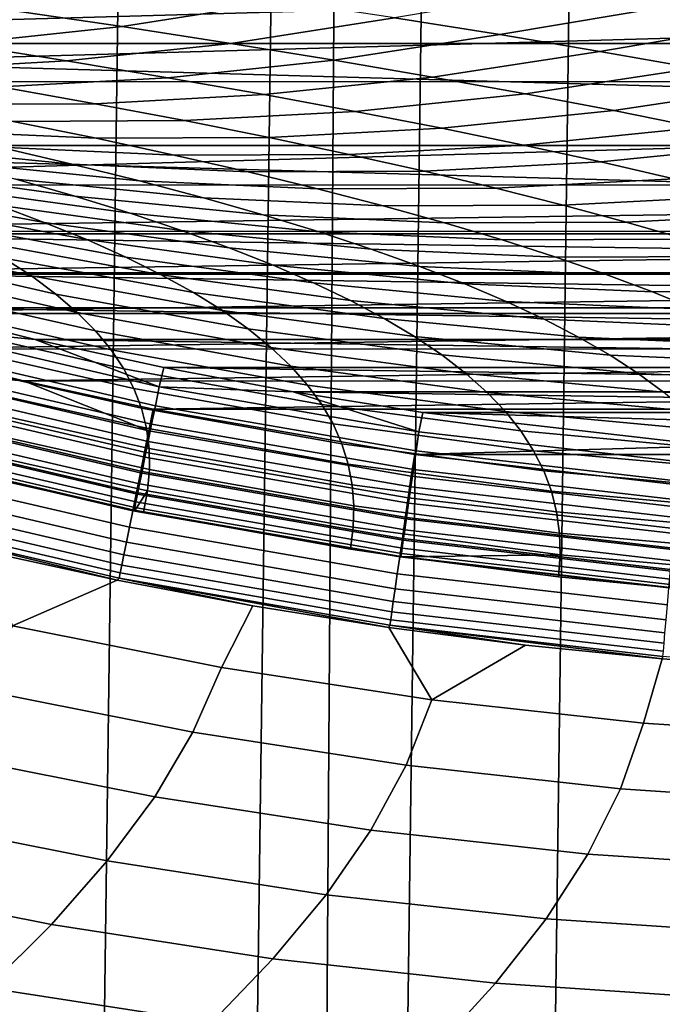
# Model space of a CAD drawing. Header units: metres. Extents: x -166 to 33, y -71 to 34.
# Tile 201 of 256: x 11.93 to 14.13, y -17.62 to -14.25. Entities that reach past the tile are written whole.
import ezdxf

# ---------------------------------------------------------------- set-up
doc = ezdxf.new("R2010")
doc.units = ezdxf.units.M
doc.layers.add('solid_12208131', color=7, linetype='CONTINUOUS')

msp = doc.modelspace()

# ---------------------------------------------------------------- linework, layer by layer
at = {"layer": 'solid_12208131'}
for points in [[(11.109608, -20.657166, -0.2), (11.653308, 20.361021, -0.2), (12.189622, 20.050842, -0.2), (11.653308, -20.361021, -0.2)], [(11.653308, -20.361021, -0.2), (12.189622, 20.050842, -0.2), (12.718188, 19.726845, -0.2), (12.189622, -20.050842, -0.2)], [(12.189622, -20.050842, -0.2), (12.718188, 19.726845, -0.2), (13.238109, 19.389509, -0.2), (12.718188, -19.726845, -0.2)], [(12.970695, -19.565378, -0.2), (12.718188, -19.726845, -0.2), (13.238109, 19.389509, -0.2)], [(12.970695, -19.565378, -0.2), (13.238109, 19.389509, -0.2), (13.748559, 19.039461, -0.2), (13.238109, -19.389509, -0.2)], [(13.238109, -19.389509, -0.2), (13.748559, 19.039461, -0.2), (14.248661, 18.677298, -0.2), (13.748559, -19.039461, -0.2)], [(13.748559, -19.039461, -0.2), (14.248661, 18.677298, -0.2), (14.738088, 18.3034, -0.2), (14.248661, -18.677298, -0.2)], [(22.894379, -13.932675, 136.449997), (9.00704, -14.328397, 136.449997), (8.202023, -13.932591, 136.449997)], [(22.894379, -13.932675, 136.449997), (22.089495, -14.328444, 136.449997), (9.00704, -14.328397, 136.449997)], [(8.122046, -14.057926, 136.199997), (8.936082, -14.458506, 136.199997), (22.969374, -14.058728, 136.199997)], [(8.936082, -14.458506, 136.199997), (22.155209, -14.459191, 136.199997), (22.969374, -14.058728, 136.199997)], [(12.281875, -14.270077, 187.536392), (12.835632, -14.182751, 187.716797), (12.436689, -14.125091, 189.384079), (11.889923, -14.212139, 189.196411)], [(13.215259, -14.24024, 186.045609), (13.576189, -14.297599, 184.370926), (14.203238, -14.19208, 184.233963), (13.841373, -14.135498, 185.905441)], [(12.65467, -14.327844, 185.87236), (13.215259, -14.24024, 186.045609), (12.835632, -14.182751, 187.716797), (12.281875, -14.270077, 187.536392)], [(13.576189, -14.297599, 184.370926), (13.919046, -14.35487, 182.693146), (14.547225, -14.248582, 182.559586), (14.203238, -14.19208, 184.233963)], [(11.725015, -14.329521, 187.35524), (12.281875, -14.270077, 187.536392), (11.889923, -14.212139, 189.196411), (11.340072, -14.271421, 189.007965)], [(13.008925, -14.385482, 184.204742), (13.576189, -14.297599, 184.370926), (13.215259, -14.24024, 186.045609), (12.65467, -14.327844, 185.87236)], [(13.919046, -14.35487, 182.693146), (14.244458, -14.412094, 181.012634), (14.873955, -14.305043, 180.882675), (14.547225, -14.248582, 182.559586)], [(12.090963, -14.387452, 185.69841), (12.65467, -14.327844, 185.87236), (12.281875, -14.270077, 187.536392), (11.725015, -14.329521, 187.35524)], [(13.345259, -14.443032, 182.53389), (13.919046, -14.35487, 182.693146), (13.576189, -14.297599, 184.370926), (13.008925, -14.385482, 184.204742)], [(21.262758, -14.677672, 136.449997), (9.834031, -14.677722, 136.449997), (9.00704, -14.328397, 136.449997)], [(22.089495, -14.328444, 136.449997), (21.262758, -14.677672, 136.449997), (9.00704, -14.328397, 136.449997)], [(11.525197, -14.4188, 185.524216), (12.090963, -14.387452, 185.69841), (11.725015, -14.329521, 187.35524), (11.166097, -14.36082, 187.173874)], [(12.438527, -14.445255, 184.037857), (13.008925, -14.385482, 184.204742), (12.65467, -14.327844, 185.87236), (12.090963, -14.387452, 185.69841)], [(13.664289, -14.500538, 180.860214), (14.244458, -14.412094, 181.012634), (13.919046, -14.35487, 182.693146), (13.345259, -14.443032, 182.53389)], [(11.86607, -14.476654, 183.870758), (12.438527, -14.445255, 184.037857), (12.090963, -14.387452, 185.69841), (11.525197, -14.4188, 185.524216)], [(12.76832, -14.502973, 182.373978), (13.345259, -14.443032, 182.53389), (13.008925, -14.385482, 184.204742), (12.438527, -14.445255, 184.037857)], [(13.966639, -14.558039, 179.184067), (14.553049, -14.469313, 179.329742), (14.244458, -14.412094, 181.012634), (13.664289, -14.500538, 180.860214)], [(8.936082, -14.458506, 136.199997), (9.772723, -14.81216, 136.199997), (22.155209, -14.459191, 136.199997)], [(9.772723, -14.81216, 136.199997), (21.318539, -14.812709, 136.199997), (22.155209, -14.459191, 136.199997)], [(12.189321, -14.534423, 182.213852), (12.76832, -14.502973, 182.373978), (12.438527, -14.445255, 184.037857), (11.86607, -14.476654, 183.870758)], [(13.080955, -14.560644, 180.707153), (13.664289, -14.500538, 180.860214), (13.345259, -14.443032, 182.53389), (12.76832, -14.502973, 182.373978)], [(11.609385, -14.537131, 182.053787), (12.189321, -14.534423, 182.213852), (11.86607, -14.476654, 183.870758), (11.292664, -14.479425, 183.703735)], [(13.377046, -14.618314, 179.03775), (13.966639, -14.558039, 179.184067), (13.664289, -14.500538, 180.860214), (13.080955, -14.560644, 180.707153)], [(14.252926, -14.615577, 177.505814), (14.845448, -14.526567, 177.644852), (14.553049, -14.469313, 179.329742), (13.966639, -14.558039, 179.184067)], [(11.909237, -14.594795, 180.400681), (12.495559, -14.592148, 180.553879), (12.189321, -14.534423, 182.213852), (11.609385, -14.537131, 182.053787)], [(12.495559, -14.592148, 180.553879), (13.080955, -14.560644, 180.707153), (12.76832, -14.502973, 182.373978), (12.189321, -14.534423, 182.213852)], [(11.600484, -14.626052, 178.598679), (12.192819, -14.652459, 178.744797), (11.909237, -14.594795, 180.400681), (11.323129, -14.568563, 180.247833)], [(12.785389, -14.649872, 178.891251), (13.377046, -14.618314, 179.03775), (13.080955, -14.560644, 180.707153), (12.495559, -14.592148, 180.553879)], [(13.657206, -14.676022, 177.366165), (14.252926, -14.615577, 177.505814), (13.966639, -14.558039, 179.184067), (13.377046, -14.618314, 179.03775)], [(12.192819, -14.652459, 178.744797), (12.785389, -14.649872, 178.891251), (12.495559, -14.592148, 180.553879), (11.909237, -14.594795, 180.400681)], [(11.226425, -14.619195, 177.064636), (11.471161, -14.676881, 175.407043), (12.109174, -14.741198, 175.29332), (11.862301, -14.683583, 176.947037)], [(11.862301, -14.683583, 176.947037), (12.460732, -14.710164, 177.086517), (12.192819, -14.652459, 178.744797), (11.600484, -14.626052, 178.598679)], [(13.059421, -14.707635, 177.226318), (13.657206, -14.676022, 177.366165), (13.377046, -14.618314, 179.03775), (12.785389, -14.649872, 178.891251)], [(13.922049, -14.733809, 175.692734), (14.52377, -14.673194, 175.825821), (14.252926, -14.615577, 177.505814), (13.657206, -14.676022, 177.366165)], [(12.460732, -14.710164, 177.086517), (13.059421, -14.707635, 177.226318), (12.785389, -14.649872, 178.891251), (12.192819, -14.652459, 178.744797)], [(21.262758, -14.677672, 136.449997), (20.415789, -14.979768, 136.449997), (9.834031, -14.677722, 136.449997)], [(20.415789, -14.979768, 136.449997), (10.681207, -14.979895, 136.449997), (9.834031, -14.677722, 136.449997)], [(11.471161, -14.676881, 175.407043), (11.701386, -14.734687, 173.747589), (12.341691, -14.798936, 173.637894), (12.109174, -14.741198, 175.29332)], [(12.109174, -14.741198, 175.29332), (12.713577, -14.76795, 175.426254), (12.460732, -14.710164, 177.086517), (11.862301, -14.683583, 176.947037)], [(13.31826, -14.76548, 175.559464), (13.922049, -14.733809, 175.692734), (13.657206, -14.676022, 177.366165), (13.059421, -14.707635, 177.226318)], [(14.172184, -14.791719, 174.017868), (14.779789, -14.730932, 174.144455), (14.52377, -14.673194, 175.825821), (13.922049, -14.733809, 175.692734)], [(11.503415, -14.765223, 170.310577), (12.12006, -14.850865, 170.423996), (11.917578, -14.792662, 172.086548), (11.306561, -14.707418, 171.966812)], [(11.701386, -14.734687, 173.747589), (11.917578, -14.792662, 172.086548), (12.5603, -14.85685, 171.980988), (12.341691, -14.798936, 173.637894)], [(12.713577, -14.76795, 175.426254), (13.31826, -14.76548, 175.559464), (13.059421, -14.707635, 177.226318), (12.460732, -14.710164, 177.086517)], [(13.56251, -14.823447, 173.891083), (14.172184, -14.791719, 174.017868), (13.922049, -14.733809, 175.692734), (13.31826, -14.76548, 175.559464)], [(11.386546, -14.824567, 165.23938), (12.015409, -14.940588, 165.333496), (11.857531, -14.881748, 166.99382), (11.23397, -14.766246, 166.893616)], [(11.686969, -14.823313, 168.652878), (12.309145, -14.909356, 168.760071), (12.12006, -14.850865, 170.423996), (11.503415, -14.765223, 170.310577)], [(12.341691, -14.798936, 173.637894), (12.951951, -14.825861, 173.764343), (12.713577, -14.76795, 175.426254), (12.109174, -14.741198, 175.29332)], [(12.951951, -14.825861, 173.764343), (13.56251, -14.823447, 173.891083), (13.31826, -14.76548, 175.559464), (12.713577, -14.76795, 175.426254)], [(11.917578, -14.792662, 172.086548), (12.12006, -14.850865, 170.423996), (12.765317, -14.914997, 170.322693), (12.5603, -14.85685, 171.980988)], [(12.5603, -14.85685, 171.980988), (13.17631, -14.883945, 172.101059), (12.951951, -14.825861, 173.764343), (12.341691, -14.798936, 173.637894)], [(13.792639, -14.881589, 172.22139), (14.408092, -14.849802, 172.341766), (14.172184, -14.791719, 174.017868), (13.56251, -14.823447, 173.891083)], [(9.772723, -14.81216, 136.199997), (10.198829, -14.971106, 136.199997), (21.318539, -14.812709, 136.199997)], [(10.198829, -14.971106, 136.199997), (20.892441, -14.971594, 136.199997), (21.318539, -14.812709, 136.199997)], [(11.526831, -14.883348, 163.583954), (12.160915, -14.99989, 163.672012), (12.015409, -14.940588, 165.333496), (11.386546, -14.824567, 165.23938)], [(11.857531, -14.881748, 166.99382), (12.485147, -14.968194, 167.094818), (12.309145, -14.909356, 168.760071), (11.686969, -14.823313, 168.652878)], [(13.17631, -14.883945, 172.101059), (13.792639, -14.881589, 172.22139), (13.56251, -14.823447, 173.891083), (12.951951, -14.825861, 173.764343)], [(12.12006, -14.850865, 170.423996), (12.309145, -14.909356, 168.760071), (12.957053, -14.973435, 168.663101), (12.765317, -14.914997, 170.322693)], [(12.765317, -14.914997, 170.322693), (13.386976, -14.942264, 170.436462), (13.17631, -14.883945, 172.101059), (12.5603, -14.85685, 171.980988)], [(14.008974, -14.939961, 170.550461), (14.630104, -14.908114, 170.664505), (14.408092, -14.849802, 172.341766), (13.792639, -14.881589, 172.22139)], [(11.655136, -14.942646, 161.927399), (12.294361, -15.059714, 162.009445), (12.160915, -14.99989, 163.672012), (11.526831, -14.883348, 163.583954)], [(12.015409, -14.940588, 165.333496), (12.648377, -15.027437, 165.42836), (12.485147, -14.968194, 167.094818), (11.857531, -14.881748, 166.99382)], [(13.386976, -14.942264, 170.436462), (14.008974, -14.939961, 170.550461), (13.792639, -14.881589, 172.22139), (13.17631, -14.883945, 172.101059)], [(11.322752, -14.976049, 156.887695), (11.971318, -15.124227, 156.951309), (11.877065, -15.063026, 158.611038), (11.233359, -14.915511, 158.541611)], [(12.309145, -14.909356, 168.760071), (12.485147, -14.968194, 167.094818), (13.135822, -15.032225, 167.002274), (12.957053, -14.973435, 168.663101)], [(12.957053, -14.973435, 168.663101), (13.584267, -15.000873, 168.770615), (13.386976, -14.942264, 170.436462), (12.765317, -14.914997, 170.322693)], [(13.584267, -15.000873, 168.770615), (14.211837, -14.998626, 168.878342), (14.008974, -14.939961, 170.550461), (13.386976, -14.942264, 170.436462)], [(14.211837, -14.998626, 168.878342), (14.838547, -14.966717, 168.986115), (14.630104, -14.908114, 170.664505), (14.008974, -14.939961, 170.550461)], [(10.198829, -14.971106, 136.199997), (10.629413, -15.117867, 136.199997), (20.892441, -14.971594, 136.199997)], [(10.629413, -15.117867, 136.199997), (20.461864, -15.118305, 136.199997), (20.892441, -14.971594, 136.199997)], [(11.771776, -15.00252, 160.269745), (12.416065, -15.120118, 160.34581), (12.294361, -15.059714, 162.009445), (11.655136, -14.942646, 161.927399)], [(12.160915, -14.99989, 163.672012), (12.799151, -15.087147, 163.760788), (12.648377, -15.027437, 165.42836), (12.015409, -14.940588, 165.333496)], [(12.485147, -14.968194, 167.094818), (12.648377, -15.027437, 165.42836), (13.301933, -15.091423, 165.340317), (13.135822, -15.032225, 167.002274)], [(13.135822, -15.032225, 167.002274), (13.768497, -15.059833, 167.103592), (13.584267, -15.000873, 168.770615), (12.957053, -14.973435, 168.663101)], [(20.415789, -14.979768, 136.449997), (19.98542, -15.112839, 136.449997), (10.681207, -14.979895, 136.449997)], [(19.98542, -15.112839, 136.449997), (11.111609, -15.11298, 136.449997), (10.681207, -14.979895, 136.449997)], [(11.401492, -15.037331, 155.232727), (12.05485, -15.186175, 155.290619), (11.971318, -15.124227, 156.951309), (11.322752, -14.976049, 156.887695)], [(11.877065, -15.063026, 158.611038), (12.526343, -15.181162, 158.681183), (12.416065, -15.120118, 160.34581), (11.771776, -15.00252, 160.269745)], [(12.294361, -15.059714, 162.009445), (12.937787, -15.147381, 162.092148), (12.799151, -15.087147, 163.760788), (12.160915, -14.99989, 163.672012)], [(13.768497, -15.059833, 167.103592), (14.401547, -15.05764, 167.205109), (14.211837, -14.998626, 168.878342), (13.584267, -15.000873, 168.770615)], [(11.469893, -15.09941, 153.576782), (12.127975, -15.248933, 153.628983), (12.05485, -15.186175, 155.290619), (11.401492, -15.037331, 155.232727)], [(12.648377, -15.027437, 165.42836), (12.799151, -15.087147, 163.760788), (13.455701, -15.15109, 163.677277), (13.301933, -15.091423, 165.340317)], [(13.301933, -15.091423, 165.340317), (13.939983, -15.119203, 165.435471), (13.768497, -15.059833, 167.103592), (13.135822, -15.032225, 167.002274)], [(11.971318, -15.124227, 156.951309), (12.625512, -15.242904, 157.015594), (12.526343, -15.181162, 158.681183), (11.877065, -15.063026, 158.611038)], [(12.416065, -15.120118, 160.34581), (13.064601, -15.2082, 160.422501), (12.937787, -15.147381, 162.092148), (12.294361, -15.059714, 162.009445)], [(13.939983, -15.119203, 165.435471), (14.578425, -15.117064, 165.530823), (14.401547, -15.05764, 167.205109), (13.768497, -15.059833, 167.103592)], [(11.528264, -15.162347, 151.919861), (12.191003, -15.312557, 151.966461), (12.127975, -15.248933, 153.628983), (11.469893, -15.09941, 153.576782)], [(12.799151, -15.087147, 163.760788), (12.937787, -15.147381, 162.092148), (13.597437, -15.211282, 162.013245), (13.455701, -15.15109, 163.677277)], [(13.455701, -15.15109, 163.677277), (14.099042, -15.179041, 163.766327), (13.939983, -15.119203, 165.435471), (13.301933, -15.091423, 165.340317)], [(10.629413, -15.117867, 136.199997), (11.064277, -15.252369, 136.199997), (20.461864, -15.118305, 136.199997)], [(11.064277, -15.252369, 136.199997), (20.027004, -15.252769, 136.199997), (20.461864, -15.118305, 136.199997)], [(19.98542, -15.112839, 136.449997), (19.550919, -15.233741, 136.449997), (11.111609, -15.11298, 136.449997)], [(19.550919, -15.233741, 136.449997), (11.5461, -15.233881, 136.449997), (11.111609, -15.11298, 136.449997)], [(12.05485, -15.186175, 155.290619), (12.713888, -15.305403, 155.349091), (12.625512, -15.242904, 157.015594), (11.971318, -15.124227, 156.951309)], [(12.526343, -15.181162, 158.681183), (13.179914, -15.269662, 158.751907), (13.064601, -15.2082, 160.422501), (12.416065, -15.120118, 160.34581)], [(14.099042, -15.179041, 163.766327), (14.742793, -15.176956, 163.855545), (14.578425, -15.117064, 165.530823), (13.939983, -15.119203, 165.435471)], [(11.576913, -15.226197, 150.262024), (12.244247, -15.377106, 150.303085), (12.191003, -15.312557, 151.966461), (11.528264, -15.162347, 151.919861)], [(12.937787, -15.147381, 162.092148), (13.064601, -15.2082, 160.422501), (13.727457, -15.272059, 160.348267), (13.597437, -15.211282, 162.013245)], [(13.597437, -15.211282, 162.013245), (14.24599, -15.239407, 162.096207), (14.099042, -15.179041, 163.766327), (13.455701, -15.15109, 163.677277)], [(12.127975, -15.248933, 153.628983), (12.791788, -15.368717, 153.681717), (12.713888, -15.305403, 155.349091), (12.05485, -15.186175, 155.290619)], [(12.625512, -15.242904, 157.015594), (13.284042, -15.331826, 157.080399), (13.179914, -15.269662, 158.751907), (12.526343, -15.181162, 158.681183)], [(13.064601, -15.2082, 160.422501), (13.179914, -15.269662, 158.751907), (13.846077, -15.333481, 158.682404), (13.727457, -15.272059, 160.348267)], [(14.24599, -15.239407, 162.096207), (14.89497, -15.237376, 162.179337), (14.742793, -15.176956, 163.855545), (14.099042, -15.179041, 163.766327)], [(11.52949, -15.298807, 136.454514), (11.5461, -15.233881, 136.449997), (11.984, -15.34236, 136.449997)], [(19.550919, -15.233741, 136.449997), (19.112968, -15.342232, 136.449997), (11.5461, -15.233881, 136.449997)], [(19.112968, -15.342232, 136.449997), (11.984, -15.34236, 136.449997), (11.5461, -15.233881, 136.449997)], [(11.616149, -15.291018, 148.603317), (12.28802, -15.442637, 148.638931), (12.244247, -15.377106, 150.303085), (11.576913, -15.226197, 150.262024)], [(12.713888, -15.305403, 155.349091), (13.377308, -15.394754, 155.408051), (13.284042, -15.331826, 157.080399), (12.625512, -15.242904, 157.015594)], [(13.727457, -15.272059, 160.348267), (14.381144, -15.30036, 160.425201), (14.24599, -15.239407, 162.096207), (13.597437, -15.211282, 162.013245)], [(11.064277, -15.252369, 136.199997), (11.502683, -15.374375, 136.199997), (20.027004, -15.252769, 136.199997)], [(11.502683, -15.374375, 136.199997), (19.588594, -15.374745, 136.199997), (20.027004, -15.252769, 136.199997)], [(12.191003, -15.312557, 151.966461), (12.859528, -15.432906, 152.013535), (12.791788, -15.368717, 153.681717), (12.127975, -15.248933, 153.628983)], [(13.179914, -15.269662, 158.751907), (13.284042, -15.331826, 157.080399), (13.95361, -15.395604, 157.015717), (13.846077, -15.333481, 158.682404)], [(13.846077, -15.333481, 158.682404), (14.504821, -15.361958, 158.753342), (14.381144, -15.30036, 160.425201), (13.727457, -15.272059, 160.348267)], [(11.52949, -15.298807, 136.454514), (12.409081, -15.50348, 136.454514), (12.395874, -15.568698, 136.46817), (11.512572, -15.363159, 136.46817)], [(11.52949, -15.298807, 136.454514), (11.984, -15.34236, 136.449997), (12.409081, -15.50348, 136.454514)], [(11.646281, -15.356869, 146.943771), (12.322633, -15.50921, 146.97403), (12.28802, -15.442637, 148.638931), (11.616149, -15.291018, 148.603317)], [(12.791788, -15.368717, 153.681717), (13.460029, -15.458503, 153.734909), (13.377308, -15.394754, 155.408051), (12.713888, -15.305403, 155.349091)], [(19.112968, -15.342232, 136.449997), (18.672148, -15.438162, 136.449997), (11.984, -15.34236, 136.449997)], [(18.672148, -15.438162, 136.449997), (12.424744, -15.438272, 136.449997), (11.984, -15.34236, 136.449997)], [(12.409081, -15.50348, 136.454514), (11.984, -15.34236, 136.449997), (12.424744, -15.438272, 136.449997)], [(12.244247, -15.377106, 150.303085), (12.91742, -15.498029, 150.344589), (12.859528, -15.432906, 152.013535), (12.191003, -15.312557, 151.966461)], [(13.284042, -15.331826, 157.080399), (13.377308, -15.394754, 155.408051), (14.050374, -15.458488, 155.348251), (13.95361, -15.395604, 157.015717)], [(13.95361, -15.395604, 157.015717), (14.617339, -15.424259, 157.080734), (14.504821, -15.361958, 158.753342), (13.846077, -15.333481, 158.682404)], [(11.485507, -15.44804, 136.195221), (11.94444, -15.48384, 136.199997), (11.502683, -15.374375, 136.199997)], [(11.512572, -15.363159, 136.46817), (12.395874, -15.568698, 136.46817), (12.383158, -15.6315, 136.490723), (11.496283, -15.425128, 136.490723)], [(11.502683, -15.374375, 136.199997), (11.94444, -15.48384, 136.199997), (19.588594, -15.374745, 136.199997)], [(11.667619, -15.423805, 145.283463), (12.348396, -15.57688, 145.308441), (12.322633, -15.50921, 146.97403), (11.646281, -15.356869, 146.943771)], [(11.94444, -15.48384, 136.199997), (19.146833, -15.484185, 136.199997), (19.588594, -15.374745, 136.199997)], [(12.28802, -15.442637, 148.638931), (12.96578, -15.564144, 148.674942), (12.91742, -15.498029, 150.344589), (12.244247, -15.377106, 150.303085)], [(12.859528, -15.432906, 152.013535), (13.532521, -15.523133, 152.06102), (13.460029, -15.458503, 153.734909), (12.791788, -15.368717, 153.681717)], [(13.377308, -15.394754, 155.408051), (13.460029, -15.458503, 153.734909), (14.136681, -15.522192, 153.680069), (14.050374, -15.458488, 155.348251)], [(14.050374, -15.458488, 155.348251), (14.719015, -15.487325, 155.407394), (14.617339, -15.424259, 157.080734), (13.95361, -15.395604, 157.015717)], [(11.496283, -15.425128, 136.490723), (12.383158, -15.6315, 136.490723), (12.371165, -15.690726, 136.521744), (11.48092, -15.483568, 136.521744)], [(11.680471, -15.491885, 143.622421), (12.365623, -15.645709, 143.642227), (12.348396, -15.57688, 145.308441), (11.667619, -15.423805, 145.283463)], [(12.322633, -15.50921, 146.97403), (13.004923, -15.63131, 147.004623), (12.96578, -15.564144, 148.674942), (12.28802, -15.442637, 148.638931)], [(12.409081, -15.50348, 136.454514), (12.424744, -15.438272, 136.449997), (12.867901, -15.521521, 136.449997)], [(18.672148, -15.438162, 136.449997), (18.228893, -15.521431, 136.449997), (12.424744, -15.438272, 136.449997)], [(18.228893, -15.521431, 136.449997), (12.867901, -15.521521, 136.449997), (12.424744, -15.438272, 136.449997)], [(12.91742, -15.498029, 150.344589), (13.595104, -15.588704, 150.386444), (13.532521, -15.523133, 152.06102), (12.859528, -15.432906, 152.013535)], [(11.466579, -15.520085, 136.180923), (12.359163, -15.727721, 136.180923), (12.373939, -15.654709, 136.195221), (11.485507, -15.44804, 136.195221)], [(11.485507, -15.44804, 136.195221), (12.373939, -15.654709, 136.195221), (11.94444, -15.48384, 136.199997)], [(13.460029, -15.458503, 153.734909), (13.532521, -15.523133, 152.06102), (14.212846, -15.586775, 152.011246), (14.136681, -15.522192, 153.680069)], [(14.136681, -15.522192, 153.680069), (14.810165, -15.551213, 153.733429), (14.719015, -15.487325, 155.407394), (14.050374, -15.458488, 155.348251)], [(11.48092, -15.483568, 136.521744), (12.371165, -15.690726, 136.521744), (12.360119, -15.745285, 136.560669), (11.466767, -15.537402, 136.560669)], [(11.685149, -15.561167, 141.96077), (12.374628, -15.715753, 141.975479), (12.365623, -15.645709, 143.642227), (11.680471, -15.491885, 143.622421)], [(11.94444, -15.48384, 136.199997), (12.388865, -15.580585, 136.199997), (19.146833, -15.484185, 136.199997)], [(12.373939, -15.654709, 136.195221), (12.388865, -15.580585, 136.199997), (11.94444, -15.48384, 136.199997)], [(12.348396, -15.57688, 145.308441), (13.035162, -15.699585, 145.33371), (13.004923, -15.63131, 147.004623), (12.322633, -15.50921, 146.97403)], [(12.388865, -15.580585, 136.199997), (18.702394, -15.580899, 136.199997), (19.146833, -15.484185, 136.199997)], [(12.409081, -15.50348, 136.454514), (13.298802, -15.657708, 136.454514), (13.289344, -15.723575, 136.46817), (12.395874, -15.568698, 136.46817)], [(12.409081, -15.50348, 136.454514), (12.867901, -15.521521, 136.449997), (13.298802, -15.657708, 136.454514)], [(12.96578, -15.564144, 148.674942), (13.648094, -15.655273, 148.711243), (13.595104, -15.588704, 150.386444), (12.91742, -15.498029, 150.344589)], [(11.448261, -15.58981, 136.157349), (12.344863, -15.798383, 136.157349), (12.359163, -15.727721, 136.180923), (11.466579, -15.520085, 136.180923)], [(11.466767, -15.537402, 136.560669), (12.360119, -15.745285, 136.560669), (12.350221, -15.794168, 136.606796), (11.454088, -15.585637, 136.606796)], [(18.228893, -15.521431, 136.449997), (17.783875, -15.591941, 136.449997), (12.867901, -15.521521, 136.449997)], [(17.783875, -15.591941, 136.449997), (13.312814, -15.592011, 136.449997), (12.867901, -15.521521, 136.449997)], [(13.298802, -15.657708, 136.454514), (12.867901, -15.521521, 136.449997), (13.312814, -15.592011, 136.449997)], [(13.532521, -15.523133, 152.06102), (13.595104, -15.588704, 150.386444), (14.279183, -15.652294, 150.341812), (14.212846, -15.586775, 152.011246)], [(11.681963, -15.631706, 140.298599), (12.375722, -15.787069, 140.308289), (12.374628, -15.715753, 141.975479), (11.685149, -15.561167, 141.96077)], [(12.365623, -15.645709, 143.642227), (13.056813, -15.769029, 143.662262), (13.035162, -15.699585, 145.33371), (12.348396, -15.57688, 145.308441)], [(12.373939, -15.654709, 136.195221), (13.272745, -15.810491, 136.195221), (13.284458, -15.735786, 136.199997), (12.388865, -15.580585, 136.199997)], [(12.395874, -15.568698, 136.46817), (13.289344, -15.723575, 136.46817), (13.280236, -15.787001, 136.490723), (12.383158, -15.6315, 136.490723)], [(12.388865, -15.580585, 136.199997), (13.284458, -15.735786, 136.199997), (18.702394, -15.580899, 136.199997)], [(13.004923, -15.63131, 147.004623), (13.691808, -15.722903, 147.035477), (13.648094, -15.655273, 148.711243), (12.96578, -15.564144, 148.674942)], [(13.284458, -15.735786, 136.199997), (17.806898, -15.735997, 136.199997), (18.702394, -15.580899, 136.199997)], [(11.430845, -15.656101, 136.124863), (12.331267, -15.865564, 136.124863), (12.344863, -15.798383, 136.157349), (11.448261, -15.58981, 136.157349)], [(11.454088, -15.585637, 136.606796), (12.350221, -15.794168, 136.606796), (12.341654, -15.836473, 136.659241), (11.443114, -15.627381, 136.659241)], [(13.298802, -15.657708, 136.454514), (13.312814, -15.592011, 136.449997), (14.205789, -15.694584, 136.449997), (14.195765, -15.760988, 136.454514)], [(17.783875, -15.591941, 136.449997), (16.890715, -15.694542, 136.449997), (13.312814, -15.592011, 136.449997)], [(16.890715, -15.694542, 136.449997), (14.205789, -15.694584, 136.449997), (13.312814, -15.592011, 136.449997)], [(13.595104, -15.588704, 150.386444), (13.648094, -15.655273, 148.711243), (14.336007, -15.718808, 148.67186), (14.279183, -15.652294, 150.341812)], [(11.443114, -15.627381, 136.659241), (12.341654, -15.836473, 136.659241), (12.334579, -15.871421, 136.717056), (11.43405, -15.661864, 136.717056)], [(11.671224, -15.703561, 138.636017), (12.369218, -15.859718, 138.640747), (12.375722, -15.787069, 140.308289), (11.681963, -15.631706, 140.298599)], [(12.374628, -15.715753, 141.975479), (13.070191, -15.839701, 141.990356), (13.056813, -15.769029, 143.662262), (12.365623, -15.645709, 143.642227)], [(12.383158, -15.6315, 136.490723), (13.280236, -15.787001, 136.490723), (13.271646, -15.846817, 136.521744), (12.371165, -15.690726, 136.521744)], [(13.035162, -15.699585, 145.33371), (13.726563, -15.791651, 145.359192), (13.691808, -15.722903, 147.035477), (13.004923, -15.63131, 147.004623)], [(11.414611, -15.717898, 136.083984), (12.318593, -15.928191, 136.083984), (12.331267, -15.865564, 136.124863), (11.430845, -15.656101, 136.124863)], [(11.43405, -15.661864, 136.717056), (12.334579, -15.871421, 136.717056), (12.329123, -15.898365, 136.779175), (11.42706, -15.688451, 136.779175)], [(12.359163, -15.727721, 136.180923), (13.262159, -15.884228, 136.180923), (13.272745, -15.810491, 136.195221), (12.373939, -15.654709, 136.195221)], [(13.298802, -15.657708, 136.454514), (14.195765, -15.760988, 136.454514), (14.19008, -15.827287, 136.46817), (13.289344, -15.723575, 136.46817)], [(13.648094, -15.655273, 148.711243), (13.691808, -15.722903, 147.035477), (14.383632, -15.786377, 147.001434), (14.336007, -15.718808, 148.67186)], [(11.422276, -15.706649, 136.844452), (12.325388, -15.916808, 136.844452), (12.323443, -15.926411, 136.911667), (11.419785, -15.716124, 136.911667)], [(11.419785, -15.716124, 136.911667), (12.323443, -15.926411, 136.911667), (11.653131, -15.776761, 136.973114)], [(11.42706, -15.688451, 136.779175), (12.329123, -15.898365, 136.779175), (12.325388, -15.916808, 136.844452), (11.422276, -15.706649, 136.844452)], [(11.671224, -15.703561, 138.636017), (11.653131, -15.776761, 136.973114), (12.325261, -15.927677, 136.972977), (12.369218, -15.859718, 138.640747)], [(12.371165, -15.690726, 136.521744), (13.271646, -15.846817, 136.521744), (13.263734, -15.901918, 136.560669), (12.360119, -15.745285, 136.560669)], [(12.375722, -15.787069, 140.308289), (13.075612, -15.911658, 140.3181), (13.070191, -15.839701, 141.990356), (12.374628, -15.715753, 141.975479)], [(13.056813, -15.769029, 143.662262), (13.752678, -15.861577, 143.682465), (13.726563, -15.791651, 145.359192), (13.035162, -15.699585, 145.33371)], [(11.399816, -15.774215, 136.03537), (12.307043, -15.985264, 136.03537), (12.318593, -15.928191, 136.083984), (11.414611, -15.717898, 136.083984)], [(12.344863, -15.798383, 136.157349), (13.251915, -15.955591, 136.157349), (13.262159, -15.884228, 136.180923), (12.359163, -15.727721, 136.180923)], [(12.360119, -15.745285, 136.560669), (13.263734, -15.901918, 136.560669), (13.256645, -15.951287, 136.606796), (12.350221, -15.794168, 136.606796)], [(13.272745, -15.810491, 136.195221), (14.17896, -15.914861, 136.195221), (14.186544, -15.839624, 136.199997), (13.284458, -15.735786, 136.199997)], [(13.289344, -15.723575, 136.46817), (14.19008, -15.827287, 136.46817), (14.184605, -15.891129, 136.490723), (13.280236, -15.787001, 136.490723)], [(13.284458, -15.735786, 136.199997), (14.186544, -15.839624, 136.199997), (17.806898, -15.735997, 136.199997)], [(13.691808, -15.722903, 147.035477), (13.726563, -15.791651, 145.359192), (14.42237, -15.855059, 145.330582), (14.383632, -15.786377, 147.001434)], [(11.386697, -15.824148, 135.979797), (12.296802, -16.035868, 135.979797), (12.307043, -15.985264, 136.03537), (11.399816, -15.774215, 136.03537)], [(12.323443, -15.926411, 136.911667), (12.325261, -15.927677, 136.972977), (11.653131, -15.776761, 136.973114)], [(13.070191, -15.839701, 141.990356), (13.770471, -15.932739, 142.005371), (13.752678, -15.861577, 143.682465), (13.056813, -15.769029, 143.662262)], [(12.331267, -15.865564, 136.124863), (13.242175, -16.023439, 136.124847), (13.251915, -15.955591, 136.157349), (12.344863, -15.798383, 136.157349)], [(12.350221, -15.794168, 136.606796), (13.256645, -15.951287, 136.606796), (13.250509, -15.994014, 136.659241), (12.341654, -15.836473, 136.659241)], [(12.369218, -15.859718, 138.640747), (13.073392, -15.984961, 138.645569), (13.075612, -15.911658, 140.3181), (12.375722, -15.787069, 140.308289)], [(13.262159, -15.884228, 136.180923), (14.172592, -15.98908, 136.180923), (14.17896, -15.914861, 136.195221), (13.272745, -15.810491, 136.195221)], [(13.280236, -15.787001, 136.490723), (14.184605, -15.891129, 136.490723), (14.179441, -15.951337, 136.521744), (13.271646, -15.846817, 136.521744)], [(13.726563, -15.791651, 145.359192), (13.752678, -15.861577, 143.682465), (14.452538, -15.924911, 143.659393), (14.42237, -15.855059, 145.330582)], [(11.375464, -15.866903, 135.918167), (12.288033, -16.079197, 135.918167), (12.296802, -16.035868, 135.979797), (11.386697, -15.824148, 135.979797)], [(12.341654, -15.836473, 136.659241), (13.250509, -15.994014, 136.659241), (13.24544, -16.029308, 136.717056), (12.334579, -15.871421, 136.717056)], [(13.075612, -15.911658, 140.3181), (13.780259, -16.005199, 140.328003), (13.770471, -15.932739, 142.005371), (13.070191, -15.839701, 141.990356)], [(13.271646, -15.846817, 136.521744), (14.179441, -15.951337, 136.521744), (14.174685, -16.0068, 136.560669), (13.263734, -15.901918, 136.560669)], [(11.366298, -15.901795, 135.85144), (12.280877, -16.114557, 135.85144), (12.288033, -16.079197, 135.918167), (11.375464, -15.866903, 135.918167)], [(12.318593, -15.928191, 136.083984), (13.233095, -16.086689, 136.083984), (13.242175, -16.023439, 136.124847), (12.331267, -15.865564, 136.124863)], [(12.325261, -15.927677, 136.972977), (12.355439, -15.933759, 136.972961), (12.369218, -15.859718, 138.640747)], [(12.334579, -15.871421, 136.717056), (13.24544, -16.029308, 136.717056), (13.241533, -16.05652, 136.779175), (12.329123, -15.898365, 136.779175)], [(12.369218, -15.859718, 138.640747), (12.355439, -15.933759, 136.972961), (13.063914, -16.059679, 136.972855), (13.073392, -15.984961, 138.645569)], [(13.251915, -15.955591, 136.157349), (14.16643, -16.060911, 136.157349), (14.172592, -15.98908, 136.180923), (13.262159, -15.884228, 136.180923)], [(13.752678, -15.861577, 143.682465), (13.770471, -15.932739, 142.005371), (14.474448, -15.995995, 141.987946), (14.452538, -15.924911, 143.659393)], [(11.359343, -15.928267, 135.780701), (12.275447, -16.141384, 135.780701), (12.280877, -16.114557, 135.85144), (11.366298, -15.901795, 135.85144)], [(12.325388, -15.916808, 136.844452), (13.238858, -16.075148, 136.844452), (13.237466, -16.084845, 136.911667), (12.323443, -15.926411, 136.911667)], [(12.329123, -15.898365, 136.779175), (13.241533, -16.05652, 136.779175), (13.238858, -16.075148, 136.844452), (12.325388, -15.916808, 136.844452)], [(13.073392, -15.984961, 138.645569), (13.782361, -16.079014, 138.650436), (13.780259, -16.005199, 140.328003), (13.075612, -15.911658, 140.3181)], [(13.263734, -15.901918, 136.560669), (14.174685, -16.0068, 136.560669), (14.170423, -16.056492, 136.606796), (13.256645, -15.951287, 136.606796)], [(11.354711, -15.945894, 135.707077), (12.271832, -16.159248, 135.707077), (12.275447, -16.141384, 135.780701), (11.359343, -15.928267, 135.780701)], [(11.354711, -15.945894, 135.707077), (11.802682, -16.065809, 135.635071), (12.264637, -16.166445, 135.63501)], [(11.354711, -15.945894, 135.707077), (12.264637, -16.166445, 135.63501), (12.271832, -16.159248, 135.707077)], [(12.307043, -15.985264, 136.03537), (13.22482, -16.144327, 136.03537), (13.233095, -16.086689, 136.083984), (12.318593, -15.928191, 136.083984)], [(12.323443, -15.926411, 136.911667), (13.237466, -16.084845, 136.911667), (12.325261, -15.927677, 136.972977)], [(13.237466, -16.084845, 136.911667), (12.355439, -15.933759, 136.972961), (12.325261, -15.927677, 136.972977)], [(13.237466, -16.084845, 136.911667), (13.063914, -16.059679, 136.972855), (12.355439, -15.933759, 136.972961)], [(13.256645, -15.951287, 136.606796), (14.170423, -16.056492, 136.606796), (14.166735, -16.099499, 136.659241), (13.250509, -15.994014, 136.659241)], [(13.770471, -15.932739, 142.005371), (13.780259, -16.005199, 140.328003), (14.488416, -16.068367, 140.316284), (14.474448, -15.995995, 141.987946)], [(12.296802, -16.035868, 135.979797), (13.217484, -16.195435, 135.979797), (13.22482, -16.144327, 136.03537), (12.307043, -15.985264, 136.03537)], [(13.073392, -15.984961, 138.645569), (13.063914, -16.059679, 136.972855), (13.242165, -16.086319, 136.972824), (13.782361, -16.079014, 138.650436)], [(13.242175, -16.023439, 136.124847), (14.160572, -16.129204, 136.124847), (14.16643, -16.060911, 136.157349), (13.251915, -15.955591, 136.157349)], [(13.250509, -15.994014, 136.659241), (14.166735, -16.099499, 136.659241), (14.163688, -16.135025, 136.717056), (13.24544, -16.029308, 136.717056)], [(13.780259, -16.005199, 140.328003), (13.782361, -16.079014, 138.650436), (14.494757, -16.142086, 138.644516), (14.488416, -16.068367, 140.316284)], [(12.288033, -16.079197, 135.918167), (13.211201, -16.239193, 135.918167), (13.217484, -16.195435, 135.979797), (12.296802, -16.035868, 135.979797)], [(13.233095, -16.086689, 136.083984), (14.15511, -16.192865, 136.083984), (14.160572, -16.129204, 136.124847), (13.242175, -16.023439, 136.124847)], [(13.24544, -16.029308, 136.717056), (14.163688, -16.135025, 136.717056), (14.161339, -16.162415, 136.779175), (13.241533, -16.05652, 136.779175)], [(11.906714, -16.322481, 131.807571), (12.264637, -16.166445, 135.63501), (11.802682, -16.065809, 135.635071)], [(12.280877, -16.114557, 135.85144), (13.206074, -16.274904, 135.85144), (13.211201, -16.239193, 135.918167), (12.288033, -16.079197, 135.918167)], [(13.237466, -16.084845, 136.911667), (13.242165, -16.086319, 136.972824), (13.063914, -16.059679, 136.972855)], [(13.22482, -16.144327, 136.03537), (14.150133, -16.250881, 136.03537), (14.15511, -16.192865, 136.083984), (13.233095, -16.086689, 136.083984)], [(13.238858, -16.075148, 136.844452), (14.159731, -16.181164, 136.844452), (14.158894, -16.190926, 136.911667), (13.237466, -16.084845, 136.911667)], [(13.237466, -16.084845, 136.911667), (14.158894, -16.190926, 136.911667), (13.242165, -16.086319, 136.972824)], [(13.241533, -16.05652, 136.779175), (14.161339, -16.162415, 136.779175), (14.159731, -16.181164, 136.844452), (13.238858, -16.075148, 136.844452)], [(13.242165, -16.086319, 136.972824), (13.777506, -16.154291, 136.972763), (13.782361, -16.079014, 138.650436)], [(14.158894, -16.190926, 136.911667), (13.777506, -16.154291, 136.972763), (13.242165, -16.086319, 136.972824)], [(13.782361, -16.079014, 138.650436), (13.777506, -16.154291, 136.972763), (14.164215, -16.192228, 136.972717), (14.494757, -16.142086, 138.644516)], [(12.275447, -16.141384, 135.780701), (13.202185, -16.301998, 135.780701), (13.206074, -16.274904, 135.85144), (12.280877, -16.114557, 135.85144)], [(12.271832, -16.159248, 135.707077), (13.199594, -16.32004, 135.707077), (13.202185, -16.301998, 135.780701), (12.275447, -16.141384, 135.780701)], [(13.217484, -16.195435, 135.979797), (14.14572, -16.302322, 135.979797), (14.150133, -16.250881, 136.03537), (13.22482, -16.144327, 136.03537)], [(14.158894, -16.190926, 136.911667), (14.164215, -16.192228, 136.972717), (13.777506, -16.154291, 136.972763)], [(11.906714, -16.322481, 131.807571), (12.622184, -16.464806, 131.800003), (12.729343, -16.253904, 135.634949), (12.264637, -16.166445, 135.63501)], [(12.271832, -16.159248, 135.707077), (12.264637, -16.166445, 135.63501), (12.729343, -16.253904, 135.634949)], [(12.271832, -16.159248, 135.707077), (12.729343, -16.253904, 135.634949), (13.196109, -16.328056, 135.634888)], [(12.271832, -16.159248, 135.707077), (13.196109, -16.328056, 135.634888), (13.199594, -16.32004, 135.707077)], [(13.211201, -16.239193, 135.918167), (14.141941, -16.346369, 135.918167), (14.14572, -16.302322, 135.979797), (13.217484, -16.195435, 135.979797)], [(12.622184, -16.464806, 131.800003), (13.343136, -16.575977, 131.792389), (13.196109, -16.328056, 135.634888), (12.729343, -16.253904, 135.634949)], [(13.206074, -16.274904, 135.85144), (14.138857, -16.382313, 135.85144), (14.141941, -16.346369, 135.918167), (13.211201, -16.239193, 135.918167)], [(13.202185, -16.301998, 135.780701), (14.136518, -16.409584, 135.780701), (14.138857, -16.382313, 135.85144), (13.206074, -16.274904, 135.85144)], [(11.799576, -16.543125, 127.891884), (12.524626, -16.687374, 127.877777), (12.622184, -16.464806, 131.800003), (11.906714, -16.322481, 131.807571)], [(13.199594, -16.32004, 135.707077), (13.196109, -16.328056, 135.634888), (13.664109, -16.388796, 135.634827)], [(13.199594, -16.32004, 135.707077), (14.134959, -16.427744, 135.707077), (14.136518, -16.409584, 135.780701), (13.202185, -16.301998, 135.780701)], [(13.199594, -16.32004, 135.707077), (13.664109, -16.388796, 135.634827), (14.132791, -16.43609, 135.634766)], [(13.199594, -16.32004, 135.707077), (14.132791, -16.43609, 135.634766), (14.134959, -16.427744, 135.707077)], [(13.343136, -16.575977, 131.792389), (13.664109, -16.388796, 135.634827), (13.196109, -16.328056, 135.634888)], [(13.343136, -16.575977, 131.792389), (14.068201, -16.655724, 131.784729), (14.132791, -16.43609, 135.634766), (13.664109, -16.388796, 135.634827)], [(14.068201, -16.655724, 131.784729), (14.796009, -16.703773, 131.777039), (14.602, -16.46995, 135.634705), (14.132791, -16.43609, 135.634766)], [(14.134959, -16.427744, 135.707077), (14.132791, -16.43609, 135.634766), (14.602, -16.46995, 135.634705)], [(12.524626, -16.687374, 127.877777), (13.255232, -16.800049, 127.863564), (13.343136, -16.575977, 131.792389), (12.622184, -16.464806, 131.800003)], [(12.524626, -16.687374, 127.877777), (11.799576, -16.543125, 127.891884), (11.659026, -16.762316, 123.975647), (12.393544, -16.908474, 123.955292)], [(13.255232, -16.800049, 127.863564), (13.990006, -16.880873, 127.849266), (14.068201, -16.655724, 131.784729), (13.343136, -16.575977, 131.792389)], [(13.990006, -16.880873, 127.849266), (14.72756, -16.929571, 127.834923), (14.796009, -16.703773, 131.777039), (14.068201, -16.655724, 131.784729)], [(13.255232, -16.800049, 127.863564), (12.524626, -16.687374, 127.877777), (12.393544, -16.908474, 123.955292), (13.133691, -17.022642, 123.934784)], [(12.393544, -16.908474, 123.955292), (11.659026, -16.762316, 123.975647), (11.487243, -16.97999, 120.058998), (12.23112, -17.128048, 120.032684)], [(13.990006, -16.880873, 127.849266), (13.255232, -16.800049, 127.863564), (13.133691, -17.022642, 123.934784), (13.87806, -17.104536, 123.914162)], [(14.72756, -16.929571, 127.834923), (13.990006, -16.880873, 127.849266), (13.87806, -17.104536, 123.914162), (14.625245, -17.153879, 123.893463)], [(13.133691, -17.022642, 123.934784), (12.393544, -16.908474, 123.955292), (12.23112, -17.128048, 120.032684), (12.980699, -17.243698, 120.006165)], [(12.23112, -17.128048, 120.032684), (11.487243, -16.97999, 120.058998), (11.286403, -17.196095, 116.142082), (12.039536, -17.346035, 116.110077)], [(13.87806, -17.104536, 123.914162), (13.133691, -17.022642, 123.934784), (12.980699, -17.243698, 120.006165), (13.734553, -17.326656, 119.9795)], [(12.980699, -17.243698, 120.006165), (12.23112, -17.128048, 120.032684), (12.039536, -17.346035, 116.110077), (12.798442, -17.463158, 116.07782)], [(14.625245, -17.153879, 123.893463), (13.87806, -17.104536, 123.914162), (13.734553, -17.326656, 119.9795), (14.49126, -17.37664, 119.952736)], [(12.039536, -17.346035, 116.110077), (11.286403, -17.196095, 116.142082), (11.058681, -17.410566, 112.225029), (11.820972, -17.562378, 112.187584)], [(13.734553, -17.326656, 119.9795), (12.980699, -17.243698, 120.006165), (12.798442, -17.463158, 116.07782), (13.561677, -17.547171, 116.045387)], [(14.49126, -17.37664, 119.952736), (13.734553, -17.326656, 119.9795), (13.561677, -17.547171, 116.045387), (14.327799, -17.597792, 116.012825)], [(12.798442, -17.463158, 116.07782), (12.039536, -17.346035, 116.110077), (11.820972, -17.562378, 112.187584), (12.589107, -17.68096, 112.149857)], [(13.561677, -17.547171, 116.045387), (12.798442, -17.463158, 116.07782), (12.589107, -17.68096, 112.149857), (13.361622, -17.766022, 112.111908)], [(12.589107, -17.68096, 112.149857), (11.820972, -17.562378, 112.187584), (11.577611, -17.777016, 108.26535), (12.354878, -17.897047, 108.222389)], [(14.327799, -17.597792, 116.012825), (13.561677, -17.547171, 116.045387), (13.361622, -17.766022, 112.111908), (14.137059, -17.817272, 112.073822)]]:
    msp.add_3dface(points, dxfattribs=at)

doc.saveas('drawing.dxf')
